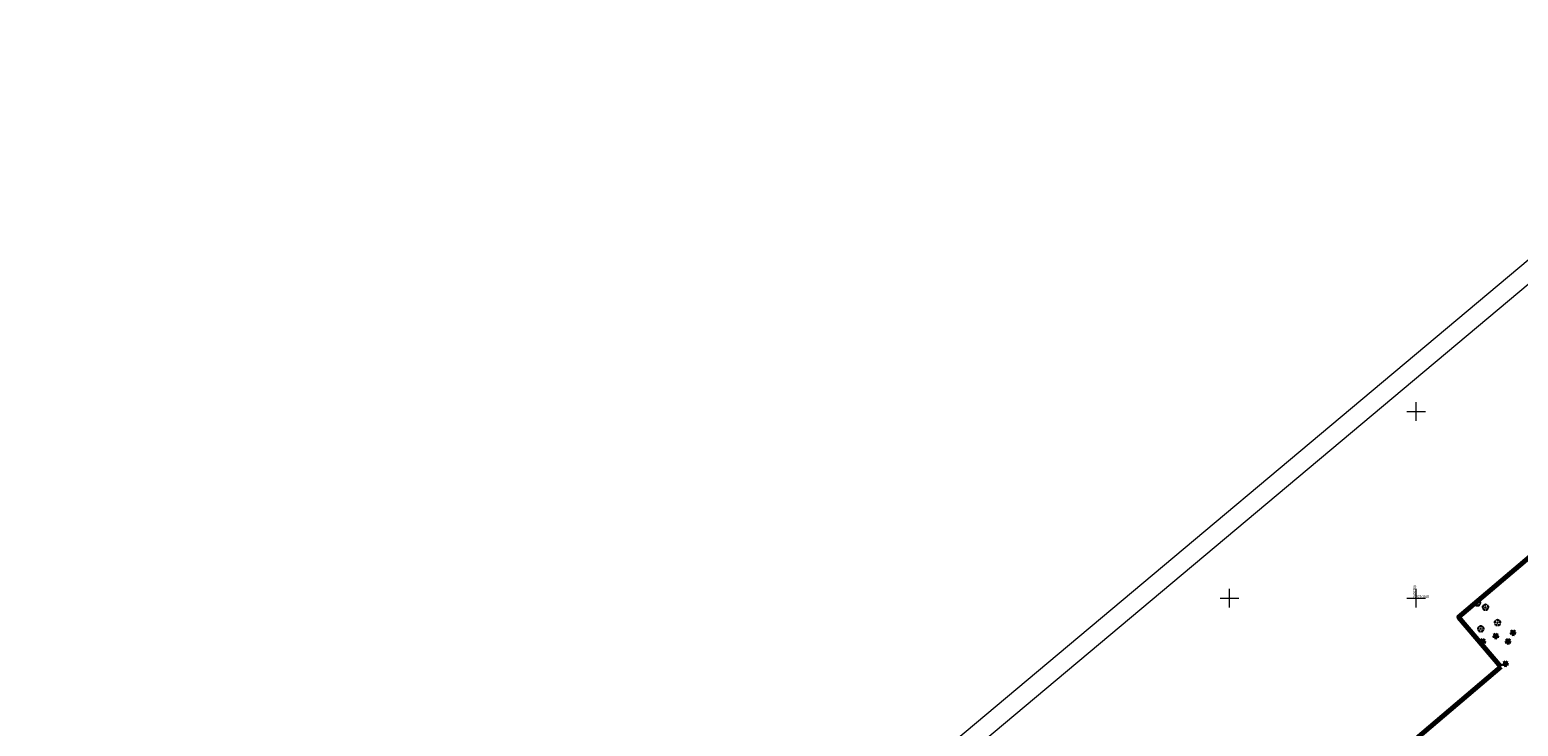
# Model space of a CAD drawing. Header units: metres. Extents: x 7429064 to 7431133, y 5709479 to 5714472.
# Tile 133 of 175: x 7429379 to 7429777, y 5710116 to 5710302. Entities that reach past the tile are written whole.
import ezdxf

# ---------------------------------------------------------------- set-up
doc = ezdxf.new("R2010")
doc.units = ezdxf.units.M
doc.linetypes.add('1', pattern=[0])
doc.layers.add('_1_Mapa', color=7, linetype='Continuous')
for name, color, linetype, lineweight in [('arkusz', 252, 'Continuous', 18), ('KRZYZE_L_0', 252, '1', 18), ('KRZYZE_T_0', 252, 'Continuous', 18), ('zakres', 252, 'Continuous', 70)]:
    doc.layers.add(name, color=color, linetype=linetype, lineweight=lineweight)
doc.layers.add('OBOP_T_0_a', color=7, linetype='Continuous', lineweight=30, true_color=0x008000)
doc.layers.add('OBOP_T_1_a', color=7, linetype='Continuous', lineweight=30, true_color=0x008000)

# ---------------------------------------------------------------- blocks, each defined once
blk = doc.blocks.new('4_OBOP02_01')
at = {"linetype": 'Continuous'}
blk.add_circle((0, 0), 0.045, dxfattribs=at)
for centre, start, end in [((-0.36, 0.12), 102.1445, 221.86), ((0, 0.38), 30.1401, 149.8599), ((0.36, 0.12), 318.14, 77.8555), ((-0.22, -0.3), 174.1482, 293.8542), ((0.22, -0.3), 246.1458, 5.8518)]:
    blk.add_arc(centre, 0.375, start, end, dxfattribs=at)
blk = doc.blocks.new('4_OBOP01_01')
at = {"linetype": 'Continuous'}
for p, q in [((-0.78225, -0.26495), (-0.3012, 0.09375)), ((-0.3012, 0.09375), (-0.4937, 0.6621)), ((-0.4937, 0.6621), (-0.0039, 0.31545)), ((-0.0039, 0.31545), (0.4771, 0.67415)), ((0.4771, 0.67415), (0.2988, 0.1012)), ((0.2988, 0.1012), (0.7886, -0.24545)), ((-0.18225, -0.2575), (-0.78225, -0.26495)), ((0.01025, -0.82585), (-0.18225, -0.2575)), ((0.1886, -0.2529), (0.01025, -0.82585)), ((0.7886, -0.24545), (0.1886, -0.2529))]:
    blk.add_line(p, q, dxfattribs=at)
blk.add_circle((0, 0), 0.045, dxfattribs=at)
blk = doc.blocks.new('X-ref_MDCP_Szara')
at = {"layer": 'arkusz', "linetype": 'Continuous'}
for p, q in [((7429064.33, 5709640.14), (7429853.36, 5710302.21)), ((7429071.38, 5709639.53), (7429852.74, 5710295.17))]:
    blk.add_line(p, q, dxfattribs=at)
at = {"layer": 'KRZYZE_L_0', "linetype": '1'}
for p, q in [((7429750, 5710197.5), (7429750, 5710202.5)), ((7429747.5, 5710200), (7429752.5, 5710200)), ((7429697.5, 5710150), (7429702.5, 5710150)), ((7429700, 5710147.5), (7429700, 5710152.5)), ((7429747.5, 5710150), (7429752.5, 5710150)), ((7429750, 5710147.5), (7429750, 5710152.5))]:
    blk.add_line(p, q, dxfattribs=at)
at = {"layer": 'zakres', "linetype": 'Continuous', "lineweight": 70, "flags": 128}
for points in [[(7429803.35, 5710180.52), (7429761.34, 5710144.89), (7429772.63, 5710131.58)], [(7429640.8, 5710019.4), (7429772.63, 5710131.58)]]:
    blk.add_lwpolyline(points, dxfattribs=at)
at = {"layer": 'OBOP_T_0_a'}
for p in [(7429767.83, 5710138.36), (7429771.33, 5710139.83), (7429774.59, 5710138.35), (7429775.94, 5710140.71), (7429773.93, 5710132.39)]:
    blk.add_blockref('4_OBOP01_01', p, dxfattribs=at)
at = {"layer": 'OBOP_T_1_a'}
for p in [(7429766.39, 5710148.66), (7429768.55, 5710147.5), (7429767.32, 5710141.73), (7429771.8, 5710143.37)]:
    blk.add_blockref('4_OBOP02_01', p, dxfattribs=at)
at = {"layer": 'KRZYZE_T_0', "width": 0.7}
blk.add_text('7429750', height=0.75, rotation=90, dxfattribs=at).set_placement((7429750, 5710150))
blk.add_text('5710150', height=0.75, dxfattribs=at).set_placement((7429750, 5710150))

msp = doc.modelspace()

# ---------------------------------------------------------------- block references
at = {"layer": '_1_Mapa'}
msp.add_blockref('X-ref_MDCP_Szara', (0, 0), dxfattribs=at)

doc.saveas('drawing.dxf')
